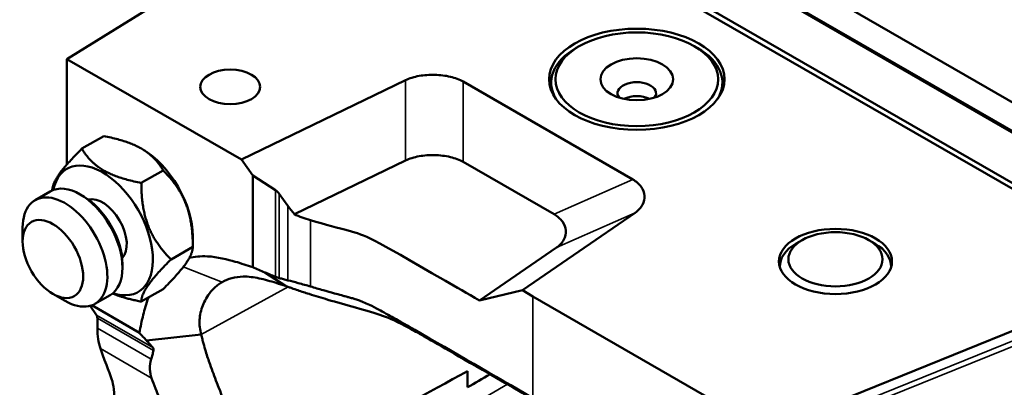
# Model space of a CAD drawing. Header units: millimetres. Extents: x 0 to 6049, y -120 to 1682.
# Tile 248 of 256: x 1847 to 1962, y 1017 to 1060. Entities that reach past the tile are written whole.
import ezdxf

# ---------------------------------------------------------------- set-up
doc = ezdxf.new("R2010")
doc.units = ezdxf.units.MM
doc.header["$LTSCALE"] = 2
doc.layers.add('Sichtbar (ISO)', color=7, linetype='Continuous', lineweight=50)
doc.layers.add('Sichtbar schmal (ISO)', color=7, linetype='Continuous', lineweight=35)

msp = doc.modelspace()

# ---------------------------------------------------------------- linework, layer by layer
at = {"layer": 'Sichtbar (ISO)'}
for p, q in [((1901.717, 1086.099), (2078.352, 984.119)), ((2075.425, 982.429), (1898.988, 1084.295)), ((2075.284, 982.347), (1899.129, 1084.05)), ((1893.119, 1080.939), (1852.515, 1055.8)), ((1893.119, 1080.939), (2226.562, 888.425)), ((2070.161, 979.39), (1894.352, 1080.893)), ((1912.376, 1057.307), (1912.022, 1057.103)), ((1925.811, 1057.307), (1926.164, 1057.103)), ((1852.515, 1055.8), (1852.515, 1043.464)), ((1852.515, 1055.8), (1872.893, 1044.034)), ((1892.068, 1053.324), (1872.893, 1044.034)), ((1918.617, 1041.723), (1898.818, 1053.153)), ((1909.093, 1052.129), (1909.093, 1053.02)), ((1929.093, 1052.129), (1929.093, 1053.02)), ((1854.265, 1045.318), (1856.81, 1046.788)), ((1861.341, 1045.246), (1861.21, 1045.321)), ((1874.225, 1042.178), (1872.893, 1044.034)), ((1879.085, 1037.644), (1892.068, 1043.934)), ((1898.818, 1043.764), (1909.424, 1037.64)), ((1861.205, 1041.311), (1863.751, 1042.781)), ((1874.225, 1031.443), (1874.225, 1042.178)), ((1876.864, 1040.472), (1874.225, 1042.178)), ((1850.558, 1040.314), (1848.79, 1039.293)), ((1854.411, 1039.763), (1854.058, 1039.967)), ((1877.312, 1040.041), (1878.334, 1038.617)), ((1905.725, 1028.753), (1918.911, 1037.826)), ((1847.34, 1034.456), (1847.34, 1036.089)), ((1867.221, 1035.062), (1867.221, 1033.837)), ((1938.416, 1034.628), (1937.709, 1034.22)), ((1946.194, 1034.628), (1946.901, 1034.22)), ((1864.675, 1032.368), (1867.221, 1033.837)), ((1909.719, 1033.743), (1900.727, 1027.556)), ((1859.008, 1031.802), (1859.008, 1031.394)), ((1878.056, 1029.265), (1875.619, 1030.849)), ((1935.805, 1031.468), (1935.805, 1031.566)), ((1948.805, 1031.468), (1948.805, 1031.566)), ((1861.205, 1027.431), (1863.751, 1028.9)), ((1900.727, 1027.556), (1905.725, 1028.753)), ((1905.725, 1028.753), (1906.95, 1028.046)), ((1850.876, 1028.332), (1852.29, 1027.515)), ((1857.558, 1028.189), (1855.79, 1027.169)), ((1906.95, 1028.046), (1934.159, 1012.337)), ((1855.234, 1026.937), (1855.98, 1025.859)), ((1860.973, 1023.793), (1855.423, 1026.997)), ((1856.072, 1025.507), (1856.072, 1024.327)), ((1963.486, 1024.192), (1934.159, 1012.337)), ((1861.811, 1022.877), (1861.811, 1022.877)), ((1868.205, 1023.579), (1861.814, 1022.878)), ((1899.312, 1017.409), (1899.312, 1019.296))]:
    msp.add_line(p, q, dxfattribs=at)
for centre, major_axis in [((1919.093, 1053.429), (10.25, 0)), ((1919.093, 1053.429), (9.5, 0)), ((1919.093, 1053.429), (-4.25, 0)), ((1871.594, 1052.541), (3.5, 0)), ((1850.876, 1032.414), (2.5, -4.33)), ((1942.305, 1032.129), (6.6, 0)), ((1942.305, 1032.383), (-5.5, 0))]:
    msp.add_ellipse(centre, major_axis=major_axis, ratio=0.5773503, dxfattribs=at)
for centre, major_axis, ratio, start_param, end_param in [((1919.093, 1053.02), (-10, 0), 0.5773503, 5.4977871, 6.6116788), ((1919.093, 1053.02), (10, 0), 0.5773503, 5.9546918, 7.0685835), ((1919.093, 1051.796), (2.25, 0), 0.5773503, 5.8794706, 9.8284926), ((1919.093, 1050.163), (-2.25, 0), 0.5773503, 3.9842144, 5.4405635), ((1861.341, 1038.457), (4.157, -7.201), 0.5773503, 0.7853982, 2.3561945), ((1856.674, 1035.762), (4.157, -7.201), 0.5773503, 5.7055082, 10.0024551), ((1854.058, 1034.252), (-3.5, 6.062), 0.5773503, 3.1415927, 6.2831853), ((1852.29, 1033.231), (3.5, -6.062), 0.5773503, 5.4977871, 10.2101761), ((1876.605, 1039.582), (-0.75, 0.955), 0.6926265, 4.6500067, 5.1736054), ((1854.411, 1034.456), (-3.25, 5.629), 0.5773503, 3.9269908, 5.4977871), ((1856.674, 1035.762), (-2, 3.464), 0.5773503, 3.3016504, 6.1231275), ((1885.474, 1043.258), (7.538, -9.601), 0.6962437, 4.6502007, 4.7509509), ((1885.405, 1042.118), (-10, 0), 0.5773503, 0.8866681, 1.1111967), ((1942.305, 1031.566), (-6.5, 0), 0.5773503, 5.4977871, 6.3117032), ((1942.305, 1031.566), (6.5, 0), 0.5773503, 6.2546674, 7.0685835), ((1855.383, 1025.088), (0.481, 0.877), 0.5620346, 5.4853578, 6.0089565), ((1862.958, 1028.516), (-4.808, -8.77), 0.5620346, 5.4853578, 5.8111564), ((1886.878, 1007.613), (166.001, 91.01), 0.0226256, 1.4834224, 1.6519119), ((2046.209, 1094.159), (-193.958, -106.338), 0.022659, 5.5386061, 5.5591466)]:
    msp.add_ellipse(centre, major_axis=major_axis, ratio=ratio, start_param=start_param, end_param=end_param, dxfattribs=at)
for points, knots in [([(1892.068, 1053.324), (1892.538, 1053.548), (1893.083, 1053.713), (1894.251, 1053.923), (1894.87, 1053.967), (1896.111, 1053.938), (1896.737, 1053.861), (1897.875, 1053.589), (1898.388, 1053.398), (1898.818, 1053.153)], [0.000001, 0.000001, 0.000001, 0.000001, 0.18295464, 0.18295464, 0.36695144, 0.36695144, 0.55549719, 0.55549719, 0.73676731, 0.73676731, 0.73676731, 0.73676731]), ([(1892.068, 1043.934), (1892.537, 1044.158), (1893.08, 1044.322), (1894.244, 1044.532), (1894.861, 1044.577), (1896.102, 1044.549), (1896.73, 1044.473), (1897.872, 1044.2), (1898.386, 1044.01), (1898.818, 1043.764)], [-0.73675239, -0.73675239, -0.73675239, -0.73675239, -0.5543262, -0.5543262, -0.37090559, -0.37090559, -0.18180822, -0.18180822, -0.000001, -0.000001, -0.000001, -0.000001]), ([(1918.617, 1041.723), (1919.038, 1041.476), (1919.366, 1041.182), (1919.837, 1040.53), (1919.972, 1040.172), (1920.028, 1039.455), (1919.953, 1039.095), (1919.589, 1038.416), (1919.303, 1038.099), (1918.911, 1037.826)], [-0.73676593, -0.73676593, -0.73676593, -0.73676593, -0.55678057, -0.55678057, -0.3695343, -0.3695343, -0.18418931, -0.18418931, -0.000001, -0.000001, -0.000001, -0.000001]), ([(1909.424, 1037.64), (1909.844, 1037.394), (1910.171, 1037.102), (1910.642, 1036.453), (1910.777, 1036.096), (1910.837, 1035.38), (1910.763, 1035.018), (1910.399, 1034.336), (1910.112, 1034.017), (1909.719, 1033.743)], [0.000001, 0.000001, 0.000001, 0.000001, 0.17930128, 0.17930128, 0.36584248, 0.36584248, 0.55190867, 0.55190867, 0.73675446, 0.73675446, 0.73675446, 0.73675446]), ([(1900.727, 1027.556), (1899.265, 1028.401), (1887.721, 1035.065), (1887.536, 1035.172), (1882.694, 1036.451), (1880.969, 1036.944)], [0, 0, 0, 0, 0.0802488, 0.6962687, 1, 1, 1, 1]), ([(1874.225, 1031.443), (1873.557, 1031.671), (1872.849, 1031.905), (1871.298, 1032.356), (1870.091, 1032.661), (1868.113, 1032.771), (1867.408, 1032.688), (1866.813, 1032.542)], [-0.97368078, -0.97368078, -0.97368078, -0.97368078, -0.74788573, -0.74788573, -0.45638933, -0.45638933, -0.24768565, -0.24768565, -0.24768565, -0.24768565]), ([(1874.225, 1031.443), (1874.458, 1031.342), (1874.693, 1031.24), (1875.156, 1031.04), (1875.387, 1030.941), (1875.619, 1030.849)], [0.000001, 0.000001, 0.000001, 0.000001, 0.07622633, 0.07622633, 0.15113212, 0.15113212, 0.15113212, 0.15113212]), ([(1875.619, 1030.849), (1875.834, 1030.766), (1876.03, 1030.684), (1876.443, 1030.514), (1876.653, 1030.43), (1876.864, 1030.346)], [0.00065203, 0.00065203, 0.00065203, 0.00065203, 0.06970842, 0.06970842, 0.14141559, 0.14141559, 0.14141559, 0.14141559]), ([(1868.21, 1023.58), (1868.04, 1024.14), (1867.982, 1024.719), (1868.05, 1025.879), (1868.182, 1026.451), (1868.584, 1027.487), (1868.886, 1028.064), (1869.425, 1028.713), (1869.522, 1028.821), (1869.928, 1029.234), (1870.266, 1029.496), (1870.633, 1029.708)], [-1.3634264, -1.3634264, -1.3634264, -1.3634264, -1.0095618, -1.0095618, -0.6411432, -0.6411432, -0.2935813, -0.2935813, -0.2203524, -0.2203524, -0.000001, -0.000001, -0.000001, -0.000001]), ([(1870.633, 1029.708), (1870.993, 1029.915), (1871.38, 1030.075), (1872.202, 1030.293), (1872.637, 1030.352), (1873.4, 1030.366), (1873.717, 1030.348), (1874.642, 1030.237), (1875.272, 1030.099), (1876.613, 1029.73), (1877.307, 1029.506), (1878.056, 1029.265)], [0.000001, 0.000001, 0.000001, 0.000001, 0.2158095, 0.2158095, 0.4321207, 0.4321207, 0.579551, 0.579551, 0.847553, 0.847553, 1.1041473, 1.1041473, 1.1041473, 1.1041473]), ([(1877.312, 1030.19), (1877.291, 1030.196), (1877.27, 1030.202), (1877.229, 1030.215), (1877.21, 1030.22), (1877.178, 1030.231), (1877.164, 1030.236), (1877.135, 1030.246), (1877.12, 1030.251), (1877.089, 1030.261), (1877.073, 1030.267), (1877.039, 1030.279), (1877.023, 1030.285), (1876.959, 1030.309), (1876.912, 1030.327), (1876.864, 1030.346)], [0.000001, 0.000001, 0.000001, 0.000001, 0.009093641, 0.009093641, 0.016142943, 0.016142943, 0.021288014, 0.021288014, 0.026514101, 0.026514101, 0.03204117, 0.03204117, 0.037675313, 0.037675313, 0.053054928, 0.053054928, 0.053054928, 0.053054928]), ([(1877.312, 1030.19), (1877.484, 1030.141), (1877.654, 1030.095), (1877.994, 1030.005), (1878.165, 1029.96), (1878.334, 1029.918)], [0.000001, 0.000001, 0.000001, 0.000001, 0.07514371, 0.07514371, 0.1492988, 0.1492988, 0.1492988, 0.1492988]), ([(1878.334, 1029.918), (1878.702, 1029.825), (1879.105, 1029.72), (1879.779, 1029.536), (1880.028, 1029.467), (1880.508, 1029.331), (1880.736, 1029.265), (1880.969, 1029.197)], [0.000001, 0.000001, 0.000001, 0.000001, 0.16252995, 0.16252995, 0.25260307, 0.25260307, 0.33062226, 0.33062226, 0.33062226, 0.33062226]), ([(1878.056, 1029.265), (1878.099, 1029.252), (1878.119, 1029.244), (1878.179, 1029.221), (1878.21, 1029.21), (1878.302, 1029.176), (1878.363, 1029.153), (1878.545, 1029.086), (1878.666, 1029.042), (1879.021, 1028.916), (1879.26, 1028.833), (1879.925, 1028.607), (1880.366, 1028.463), (1881.516, 1028.097), (1882.253, 1027.873), (1884.053, 1027.343), (1885.081, 1027.053), (1888.996, 1025.968), (1889.851, 1025.76), (1894.005, 1023.525), (1896.26, 1022.222), (1910.484, 1014.009)], [0.0005658, 0.0005658, 0.0005658, 0.0005658, 0.0150402, 0.0150402, 0.0303745, 0.0303745, 0.0607231, 0.0607231, 0.120197, 0.120197, 0.234193, 0.234193, 0.4450737, 0.4450737, 0.7886142, 0.7886142, 1.2936171, 1.2936171, 2.5280241, 2.5280241, 3.2720462, 3.2720462, 3.2720462, 3.2720462]), ([(1906.95, 1016.158), (1902.354, 1018.811), (1897.767, 1021.469), (1892.42, 1024.543), (1891.461, 1025.092), (1890.13, 1025.843), (1889.492, 1026.199), (1888.591, 1026.681), (1888.212, 1026.879), (1887.617, 1027.167), (1887.371, 1027.279), (1886.939, 1027.459), (1886.757, 1027.529), (1886.406, 1027.652), (1886.249, 1027.702), (1886.014, 1027.774), (1885.941, 1027.795), (1885.723, 1027.859), (1885.568, 1027.902), (1885.296, 1027.978), (1885.194, 1028.006), (1884.864, 1028.097), (1884.735, 1028.133), (1884.315, 1028.249), (1884.048, 1028.323), (1883.324, 1028.524), (1882.882, 1028.648), (1881.944, 1028.914), (1881.455, 1029.054), (1880.969, 1029.197)], [0.0000145, 0.0000145, 0.0000145, 0.0000145, 1.9495879, 1.9495879, 2.2636545, 2.2636545, 2.4697297, 2.4697297, 2.593226, 2.593226, 2.6731035, 2.6731035, 2.7308413, 2.7308413, 2.7780494, 2.7780494, 2.798979, 2.798979, 2.8405651, 2.8405651, 2.8797715, 2.8797715, 2.9056021, 2.9056021, 2.9494733, 2.9494733, 3.0234572, 3.0234572, 3.1043647, 3.1043647, 3.1043647, 3.1043647]), ([(1862.03, 1027.907), (1861.764, 1027.19), (1861.568, 1026.471), (1861.258, 1025.205), (1861.108, 1024.48), (1860.973, 1023.793)], [0.53060773, 0.53060773, 0.53060773, 0.53060773, 0.71279554, 0.71279554, 0.92417576, 0.92417576, 0.92417576, 0.92417576]), ([(1861.811, 1022.877), (1861.677, 1023.027), (1861.537, 1023.18), (1861.256, 1023.485), (1861.114, 1023.64), (1860.973, 1023.793)], [0.00065358, 0.00065358, 0.00065358, 0.00065358, 0.07616724, 0.07616724, 0.15226465, 0.15226465, 0.15226465, 0.15226465]), ([(1862.535, 1022.074), (1862.414, 1022.21), (1862.292, 1022.345), (1862.051, 1022.611), (1861.933, 1022.741), (1861.817, 1022.871)], [0.000001, 0.000001, 0.000001, 0.000001, 0.06823279, 0.06823279, 0.13302439, 0.13302439, 0.13302439, 0.13302439]), ([(1871.375, 1003.982), (1871.374, 1011.461), (1871.366, 1013.562), (1870.854, 1015.922), (1870.604, 1016.466), (1869.749, 1018.66), (1869.486, 1019.36), (1869.06, 1020.581), (1868.891, 1021.088), (1868.645, 1021.897), (1868.554, 1022.211), (1868.425, 1022.692), (1868.38, 1022.865), (1868.294, 1023.218), (1868.253, 1023.399), (1868.21, 1023.58)], [-2.8550632, -2.8550632, -2.8550632, -2.8550632, -1.5658251, -1.5658251, -0.8665012, -0.8665012, -0.5244676, -0.5244676, -0.2903888, -0.2903888, -0.1514197, -0.1514197, -0.077569, -0.077569, -0.0005633, -0.0005633, -0.0005633, -0.0005633]), ([(1858.117, 1014.159), (1858.087, 1016.545), (1858.011, 1017.409), (1857.617, 1018.862), (1857.121, 1019.941), (1856.434, 1021.934)], [0, 0, 0, 0, 0.8835069, 0.8835069, 1.8796636, 1.8796636, 1.8796636, 1.8796636]), ([(1862.36, 1020.696), (1862.408, 1020.863), (1862.455, 1021.033), (1862.547, 1021.373), (1862.592, 1021.544), (1862.636, 1021.717)], [0.000001, 0.000001, 0.000001, 0.000001, 0.07428191, 0.07428191, 0.14955239, 0.14955239, 0.14955239, 0.14955239]), ([(1862.535, 1022.074), (1862.554, 1022.054), (1862.57, 1022.033), (1862.594, 1021.995), (1862.603, 1021.979), (1862.616, 1021.953), (1862.62, 1021.943), (1862.628, 1021.922), (1862.631, 1021.912), (1862.637, 1021.893), (1862.639, 1021.883), (1862.643, 1021.864), (1862.644, 1021.855), (1862.647, 1021.828), (1862.648, 1021.81), (1862.646, 1021.767), (1862.642, 1021.742), (1862.636, 1021.717)], [-0.053041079, -0.053041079, -0.053041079, -0.053041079, -0.042840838, -0.042840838, -0.035513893, -0.035513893, -0.03096217, -0.03096217, -0.026518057, -0.026518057, -0.022395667, -0.022395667, -0.018362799, -0.018362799, -0.010719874, -0.010719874, -0.000001, -0.000001, -0.000001, -0.000001]), ([(1862.411, 1018.483), (1862.38, 1018.571), (1862.352, 1018.66), (1862.302, 1018.844), (1862.281, 1018.938), (1862.23, 1019.221), (1862.212, 1019.41), (1862.205, 1019.966), (1862.257, 1020.332), (1862.36, 1020.696)], [-0.33050547, -0.33050547, -0.33050547, -0.33050547, -0.28946609, -0.28946609, -0.24654214, -0.24654214, -0.16177934, -0.16177934, -0.000001, -0.000001, -0.000001, -0.000001]), ([(1864.211, 1000.711), (1864.211, 1004.785), (1864.214, 1005.951), (1864.204, 1009.238), (1864.196, 1010.933), (1864.148, 1012.431), (1864.129, 1012.86), (1864.088, 1013.378), (1864.075, 1013.511), (1864.037, 1013.845), (1864.008, 1014.045), (1863.952, 1014.313), (1863.936, 1014.385), (1863.884, 1014.588), (1863.847, 1014.71), (1863.768, 1014.943), (1863.728, 1015.052), (1863.668, 1015.206), (1863.649, 1015.256), (1863.593, 1015.398), (1863.555, 1015.494), (1863.449, 1015.764), (1863.36, 1015.989), (1863.128, 1016.578), (1862.995, 1016.917), (1862.706, 1017.676), (1862.557, 1018.077), (1862.411, 1018.483)], [0.000001, 0.000001, 0.000001, 0.000001, 1.4967492, 1.4967492, 2.4000354, 2.4000354, 2.7136274, 2.7136274, 2.8221855, 2.8221855, 2.991282, 2.991282, 3.0561851, 3.0561851, 3.1736506, 3.1736506, 3.2786459, 3.2786459, 3.3282878, 3.3282878, 3.4223628, 3.4223628, 3.551381, 3.551381, 3.7620633, 3.7620633, 3.997619, 3.997619, 3.997619, 3.997619])]:
    msp.add_open_spline(points, degree=3, knots=knots, dxfattribs=at)
for points, weights in [([(1863.751, 1042.781), (1862.016, 1045.786), (1856.81, 1046.788)], [1, 1.15470053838, 1]), ([(1850.795, 1040.433), (1850.841, 1041.894), (1854.265, 1045.318)], [1.00466881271, 1.15232980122, 1]), ([(1854.265, 1045.318), (1856, 1042.313), (1861.205, 1041.311)], [1, 1.15470053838, 1]), ([(1867.221, 1033.837), (1867.221, 1039.311), (1863.751, 1042.781)], [1, 1.15470053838, 1]), ([(1861.205, 1041.311), (1861.205, 1035.838), (1864.675, 1032.368)], [1, 1.15470053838, 1]), ([(1863.751, 1028.9), (1867.221, 1032.371), (1867.221, 1033.837)], [1, 1.15470053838, 1]), ([(1864.675, 1032.368), (1861.205, 1028.897), (1861.205, 1027.431)], [1, 1.15470053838, 1]), ([(1861.205, 1027.431), (1859.202, 1027.816), (1857.846, 1028.385)], [1, 1.05435351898, 1.07051318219])]:
    msp.add_rational_spline(points, weights, degree=2, dxfattribs=at)
msp.add_open_spline([(1861.816, 1022.871), (1861.815, 1022.873), (1861.813, 1022.875), (1861.811, 1022.877)], degree=3, dxfattribs=at)
at = {"layer": 'Sichtbar schmal (ISO)'}
for p, q in [((1892.068, 1053.324), (1892.068, 1043.934)), ((1898.818, 1043.764), (1898.818, 1053.153)), ((1918.617, 1041.723), (1909.424, 1037.64)), ((1876.864, 1030.346), (1876.864, 1040.472)), ((1877.312, 1040.041), (1877.312, 1030.19)), ((1878.334, 1029.918), (1878.334, 1038.617)), ((1909.719, 1033.743), (1918.911, 1037.826)), ((1880.969, 1029.197), (1880.969, 1036.944)), ((1866.108, 1031.49), (1870.633, 1029.708)), ((1878.374, 1029.149), (1868.21, 1023.58)), ((1906.95, 1028.046), (1906.95, 1016.158)), ((1855.98, 1025.859), (1862.535, 1022.074)), ((1862.636, 1021.717), (1856.072, 1025.507)), ((1856.072, 1024.327), (1862.36, 1020.696)), ((1934.708, 1011.396), (1963.821, 1023.165)), ((1964.148, 1022.663), (1935.118, 1010.927)), ((1856.434, 1021.934), (1862.411, 1018.483)), ((1903.985, 1017.761), (1898.111, 1014.37))]:
    msp.add_line(p, q, dxfattribs=at)

doc.saveas('drawing.dxf')
